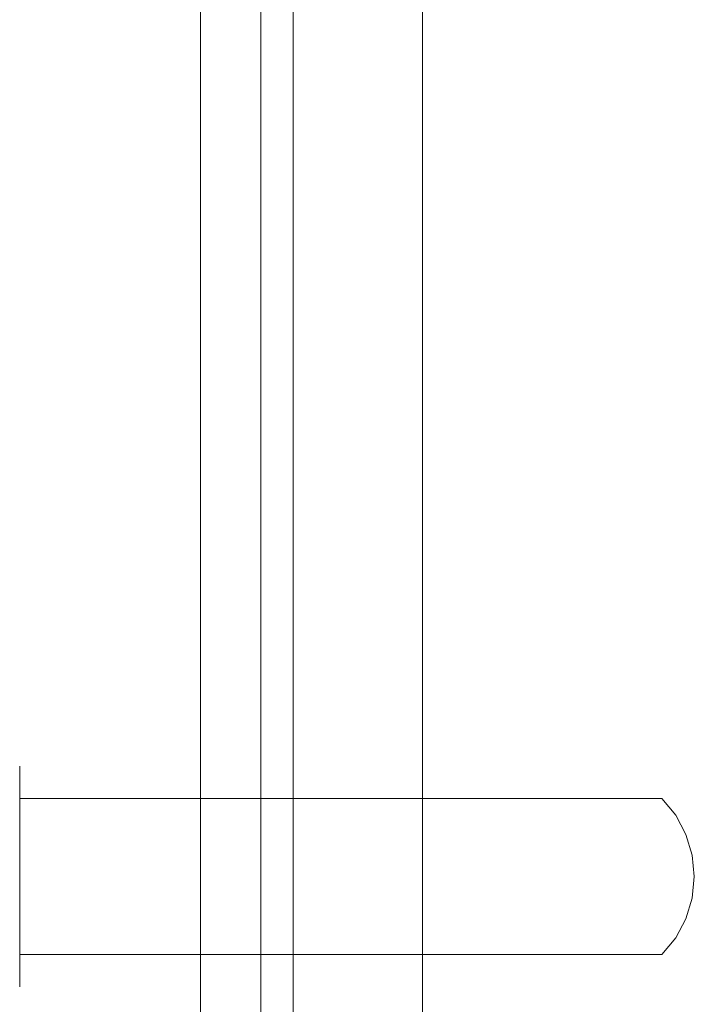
# Model space of a CAD drawing. Extents: x 0 to 804, y -801 to 0.
# Tile 9 of 11: x 737 to 804, y -701 to -603. Entities that reach past the tile are written whole.
import ezdxf

# ---------------------------------------------------------------- set-up
doc = ezdxf.new("R2010")
doc.units = 0
doc.header["$MEASUREMENT"] = 0
doc.layers.add('REA_CHROM', color=251, linetype='Continuous')
doc.layers.add('REA_SZKLO', color=252, linetype='Continuous')

msp = doc.modelspace()

# ---------------------------------------------------------------- linework, layer by layer
at = {"layer": 'REA_CHROM', "lineweight": 0}
for points, invisible_edges in [([(763.653, -758.097, 1861.763), (763.653, -758.097, 1897.659), (763.653, -48, 1897.659), (763.653, -48, 1861.763)], 11), ([(763.653, -758.097, 1861.763), (763.653, -48, 1861.763), (764.202, -48, 1860.312), (764.202, -758.646, 1860.312)], 11), ([(763.653, -48, 1897.659), (763.653, -758.097, 1897.659), (764.202, -758.646, 1899.11), (764.202, -48, 1899.11)], 11), ([(763.653, -758.097, 2.052), (763.653, -758.097, 37.948), (763.653, -48, 37.948), (763.653, -48, 2.052)], 11), ([(763.653, -758.097, 2.052), (763.653, -48, 2.052), (764.202, -48, 0.601), (764.202, -758.646, 0.601)], 11), ([(763.653, -48, 37.948), (763.653, -758.097, 37.948), (764.202, -758.646, 39.399), (764.202, -48, 39.399)], 11), ([(764.202, -758.646, 1860.312), (764.202, -48, 1860.312), (765.527, -48, 1859.711), (765.527, -759.971, 1859.711)], 15), ([(764.202, -48, 1899.11), (764.202, -758.646, 1899.11), (765.527, -759.971, 1899.711), (765.527, -48, 1899.711)], 15), ([(764.202, -758.646, 0.601), (764.202, -48, 0.601), (765.527, -48), (765.527, -759.971)], 15), ([(764.202, -48, 39.399), (764.202, -758.646, 39.399), (765.527, -759.971, 40), (765.527, -48, 40)], 15), ([(775.779, -770.223, 1859.711), (765.527, -759.971, 1859.711), (765.527, -48, 1859.711), (775.779, -48, 1859.711)], 11), ([(765.527, -759.971, 1899.711), (775.779, -770.223, 1899.711), (775.779, -48, 1899.711), (765.527, -48, 1899.711)], 11), ([(775.779, -770.223), (765.527, -759.971), (765.527, -48), (775.779, -48)], 11), ([(765.527, -759.971, 40), (775.779, -770.223, 40), (775.779, -48, 40), (765.527, -48, 40)], 11), ([(777.105, -48, 1860.312), (777.105, -771.548, 1860.312), (775.779, -770.223, 1859.711), (775.779, -48, 1859.711)], 15), ([(775.779, -48, 1899.711), (775.779, -770.223, 1899.711), (777.105, -771.548, 1899.11), (777.105, -48, 1899.11)], 11), ([(777.105, -48, 0.601), (777.105, -771.548, 0.601), (775.779, -770.223), (775.779, -48)], 15), ([(775.779, -48, 40), (775.779, -770.223, 40), (777.105, -771.548, 39.399), (777.105, -48, 39.399)], 11), ([(777.653, -48, 1861.763), (777.653, -772.097, 1861.763), (777.105, -771.548, 1860.312), (777.105, -48, 1860.312)], 11), ([(777.105, -48, 1899.11), (777.105, -771.548, 1899.11), (777.653, -772.097, 1897.659), (777.653, -48, 1897.659)], 15), ([(777.653, -48, 2.052), (777.653, -772.097, 2.052), (777.105, -771.548, 0.601), (777.105, -48, 0.601)], 11), ([(777.105, -48, 39.399), (777.105, -771.548, 39.399), (777.653, -772.097, 37.948), (777.653, -48, 37.948)], 15), ([(777.653, -772.097, 1897.659), (777.653, -772.097, 1861.763), (777.653, -48, 1861.763), (777.653, -48, 1897.659)], 11), ([(777.653, -772.097, 37.948), (777.653, -772.097, 2.052), (777.653, -48, 2.052), (777.653, -48, 37.948)], 11), ([(736.971, -677.199, 1049.536), (736.971, -678.036, 1053.745), (736.971, -677.41, 1051.682), (736.971, -677.199, 1049.536)], 9), ([(736.971, -678.036, 1045.326), (736.971, -677.199, 1049.536), (736.971, -677.41, 1047.39), (736.971, -678.036, 1045.326)], 9), ([(736.971, -678.036, 1045.326), (736.971, -678.036, 1053.745), (736.971, -677.199, 1049.536), (736.971, -678.036, 1045.326)], 15), ([(736.971, -677.41, 818.497), (736.971, -677.41, 822.789), (736.971, -677.199, 820.643), (736.971, -677.41, 818.497)], 9), ([(791.036, -677.41, 822.789), (793.182, -677.199, 820.643), (736.971, -677.199, 820.643), (736.971, -677.41, 822.789)], 15), ([(793.182, -677.199, 1049.536), (791.036, -677.41, 1047.39), (736.971, -677.41, 1047.39), (736.971, -677.199, 1049.536)], 15), ([(793.182, -677.199, 820.643), (795.328, -677.41, 818.497), (736.971, -677.41, 818.497), (736.971, -677.199, 820.643)], 15), ([(795.328, -677.41, 1051.682), (793.182, -677.199, 1049.536), (736.971, -677.199, 1049.536), (736.971, -677.41, 1051.682)], 15), ([(791.036, -677.41, 822.789), (791.036, -677.41, 1047.39), (793.182, -677.199, 1049.536), (793.182, -677.199, 820.643)], 15), ([(793.182, -677.199, 820.643), (793.182, -677.199, 1049.536), (795.328, -677.41, 1051.682), (795.328, -677.41, 818.497)], 15), ([(736.971, -677.41, 822.789), (736.971, -679.053, 826.754), (736.971, -678.036, 824.853), (736.971, -677.41, 822.789)], 9), ([(736.971, -679.053, 814.532), (736.971, -677.41, 818.497), (736.971, -678.036, 816.434), (736.971, -679.053, 814.532)], 9), ([(736.971, -677.41, 822.789), (736.971, -682.088, 829.789), (736.971, -679.053, 826.754), (736.971, -677.41, 822.789)], 15), ([(736.971, -679.053, 814.532), (736.971, -677.41, 822.789), (736.971, -677.41, 818.497), (736.971, -679.053, 814.532)], 15), ([(736.971, -677.41, 822.789), (736.971, -690.345, 831.432), (736.971, -682.088, 829.789), (736.971, -677.41, 822.789)], 15), ([(736.971, -686.053, 809.854), (736.971, -677.41, 822.789), (736.971, -679.053, 814.532), (736.971, -686.053, 809.854)], 15), ([(736.971, -686.053, 809.854), (736.971, -690.345, 831.432), (736.971, -677.41, 822.789), (736.971, -686.053, 809.854)], 15), ([(788.973, -678.036, 824.853), (791.036, -677.41, 822.789), (736.971, -677.41, 822.789), (736.971, -678.036, 824.853)], 15), ([(791.036, -677.41, 1047.39), (788.973, -678.036, 1045.326), (736.971, -678.036, 1045.326), (736.971, -677.41, 1047.39)], 15), ([(795.328, -677.41, 818.497), (797.392, -678.036, 816.434), (736.971, -678.036, 816.434), (736.971, -677.41, 818.497)], 15), ([(797.392, -678.036, 1053.745), (795.328, -677.41, 1051.682), (736.971, -677.41, 1051.682), (736.971, -678.036, 1053.745)], 15), ([(736.971, -678.036, 1053.745), (736.971, -680.421, 1057.314), (736.971, -679.053, 1055.647), (736.971, -678.036, 1053.745)], 9), ([(736.971, -680.421, 1041.757), (736.971, -678.036, 1045.326), (736.971, -679.053, 1043.424), (736.971, -680.421, 1041.757)], 9), ([(736.971, -678.036, 1053.745), (736.971, -683.989, 1059.698), (736.971, -680.421, 1057.314), (736.971, -678.036, 1053.745)], 15), ([(736.971, -683.989, 1039.373), (736.971, -678.036, 1045.326), (736.971, -680.421, 1041.757), (736.971, -683.989, 1039.373)], 15), ([(736.971, -678.036, 1053.745), (736.971, -692.408, 1059.698), (736.971, -683.989, 1059.698), (736.971, -678.036, 1053.745)], 15), ([(736.971, -683.989, 1039.373), (736.971, -678.036, 1053.745), (736.971, -678.036, 1045.326), (736.971, -683.989, 1039.373)], 15), ([(736.971, -683.989, 1039.373), (736.971, -692.408, 1059.698), (736.971, -678.036, 1053.745), (736.971, -683.989, 1039.373)], 15), ([(797.392, -678.036, 816.434), (799.293, -679.053, 814.532), (736.971, -679.053, 814.532), (736.971, -678.036, 816.434)], 15), ([(799.293, -679.053, 1055.647), (797.392, -678.036, 1053.745), (736.971, -678.036, 1053.745), (736.971, -679.053, 1055.647)], 15), ([(787.071, -679.053, 826.754), (788.973, -678.036, 824.853), (736.971, -678.036, 824.853), (736.971, -679.053, 826.754)], 15), ([(788.973, -678.036, 1045.326), (787.071, -679.053, 1043.424), (736.971, -679.053, 1043.424), (736.971, -678.036, 1045.326)], 15), ([(787.071, -679.053, 826.754), (787.071, -679.053, 1043.424), (788.973, -678.036, 1045.326), (788.973, -678.036, 824.853)], 15), ([(788.973, -678.036, 824.853), (788.973, -678.036, 1045.326), (791.036, -677.41, 1047.39), (791.036, -677.41, 822.789)], 15), ([(795.328, -677.41, 818.497), (795.328, -677.41, 1051.682), (797.392, -678.036, 1053.745), (797.392, -678.036, 816.434)], 15), ([(797.392, -678.036, 816.434), (797.392, -678.036, 1053.745), (799.293, -679.053, 1055.647), (799.293, -679.053, 814.532)], 15), ([(736.971, -679.053, 826.754), (736.971, -682.088, 829.789), (736.971, -680.421, 828.421), (736.971, -679.053, 826.754)], 9), ([(736.971, -682.088, 811.497), (736.971, -679.053, 814.532), (736.971, -680.421, 812.865), (736.971, -682.088, 811.497)], 9), ([(736.971, -686.053, 809.854), (736.971, -679.053, 814.532), (736.971, -682.088, 811.497), (736.971, -686.053, 809.854)], 15), ([(799.293, -679.053, 814.532), (800.96, -680.421, 812.865), (736.971, -680.421, 812.865), (736.971, -679.053, 814.532)], 13), ([(800.96, -680.421, 1057.314), (799.293, -679.053, 1055.647), (736.971, -679.053, 1055.647), (736.971, -680.421, 1057.314)], 7), ([(785.404, -680.421, 828.421), (787.071, -679.053, 826.754), (736.971, -679.053, 826.754), (736.971, -680.421, 828.421)], 15), ([(787.071, -679.053, 1043.424), (785.404, -680.421, 1041.757), (736.971, -680.421, 1041.757), (736.971, -679.053, 1043.424)], 15), ([(785.404, -680.421, 828.421), (785.404, -680.421, 1041.757), (787.071, -679.053, 1043.424), (787.071, -679.053, 826.754)], 15), ([(799.293, -679.053, 814.532), (799.293, -679.053, 1055.647), (800.96, -680.421, 1057.314), (800.96, -680.421, 812.865)], 11), ([(736.971, -680.421, 1057.314), (736.971, -683.989, 1059.698), (736.971, -682.088, 1058.682), (736.971, -680.421, 1057.314)], 9), ([(736.971, -683.989, 1039.373), (736.971, -680.421, 1041.757), (736.971, -682.088, 1040.389), (736.971, -683.989, 1039.373)], 13), ([(784.036, -682.088, 829.789), (785.404, -680.421, 828.421), (736.971, -680.421, 828.421), (736.971, -682.088, 829.789)], 13), ([(800.96, -680.421, 812.865), (802.328, -682.088, 811.497), (736.971, -682.088, 811.497), (736.971, -680.421, 812.865)], 15), ([(785.404, -680.421, 1041.757), (784.036, -682.088, 1040.389), (736.971, -682.088, 1040.389), (736.971, -680.421, 1041.757)], 7), ([(802.328, -682.088, 1058.682), (800.96, -680.421, 1057.314), (736.971, -680.421, 1057.314), (736.971, -682.088, 1058.682)], 15), ([(784.036, -682.088, 829.789), (784.036, -682.088, 1040.389), (785.404, -680.421, 1041.757), (785.404, -680.421, 828.421)], 11), ([(800.96, -680.421, 812.865), (800.96, -680.421, 1057.314), (802.328, -682.088, 1058.682), (802.328, -682.088, 811.497)], 5), ([(736.971, -682.088, 829.789), (736.971, -686.053, 831.432), (736.971, -683.989, 830.806), (736.971, -682.088, 829.789)], 11), ([(736.971, -686.053, 809.854), (736.971, -682.088, 811.497), (736.971, -683.989, 810.48), (736.971, -686.053, 809.854)], 9), ([(736.971, -682.088, 829.789), (736.971, -690.345, 831.432), (736.971, -686.053, 831.432), (736.971, -682.088, 829.789)], 15), ([(783.019, -683.989, 830.806), (784.036, -682.088, 829.789), (736.971, -682.088, 829.789), (736.971, -683.989, 830.806)], 15), ([(784.036, -682.088, 1040.389), (783.019, -683.989, 1039.373), (736.971, -683.989, 1039.373), (736.971, -682.088, 1040.389)], 15), ([(802.328, -682.088, 811.497), (803.345, -683.989, 810.48), (736.971, -683.989, 810.48), (736.971, -682.088, 811.497)], 15), ([(803.345, -683.989, 1059.698), (802.328, -682.088, 1058.682), (736.971, -682.088, 1058.682), (736.971, -683.989, 1059.698)], 15), ([(783.019, -683.989, 830.806), (783.019, -683.989, 1039.373), (784.036, -682.088, 1040.389), (784.036, -682.088, 829.789)], 15), ([(802.328, -682.088, 811.497), (802.328, -682.088, 1058.682), (803.345, -683.989, 1059.698), (803.345, -683.989, 810.48)], 5), ([(736.971, -688.199, 1038.536), (736.971, -683.989, 1039.373), (736.971, -686.053, 1038.747), (736.971, -688.199, 1038.536)], 9), ([(736.971, -683.989, 1059.698), (736.971, -688.199, 1060.535), (736.971, -686.053, 1060.324), (736.971, -683.989, 1059.698)], 9), ([(736.971, -692.408, 1039.373), (736.971, -683.989, 1039.373), (736.971, -688.199, 1038.536), (736.971, -692.408, 1039.373)], 15), ([(736.971, -683.989, 1059.698), (736.971, -692.408, 1059.698), (736.971, -688.199, 1060.535), (736.971, -683.989, 1059.698)], 15), ([(736.971, -698.362, 1045.326), (736.971, -683.989, 1039.373), (736.971, -692.408, 1039.373), (736.971, -698.362, 1045.326)], 15), ([(736.971, -692.408, 1059.698), (736.971, -683.989, 1039.373), (736.971, -698.362, 1045.326), (736.971, -692.408, 1059.698)], 15), ([(782.394, -686.053, 831.432), (783.019, -683.989, 830.806), (736.971, -683.989, 830.806), (736.971, -686.053, 831.432)], 15), ([(783.019, -683.989, 1039.373), (782.394, -686.053, 1038.747), (736.971, -686.053, 1038.747), (736.971, -683.989, 1039.373)], 15), ([(803.345, -683.989, 810.48), (803.971, -686.053, 809.854), (736.971, -686.053, 809.854), (736.971, -683.989, 810.48)], 15), ([(803.971, -686.053, 1060.324), (803.345, -683.989, 1059.698), (736.971, -683.989, 1059.698), (736.971, -686.053, 1060.324)], 15), ([(782.394, -686.053, 831.432), (782.394, -686.053, 1038.747), (783.019, -683.989, 1039.373), (783.019, -683.989, 830.806)], 15), ([(803.345, -683.989, 810.48), (803.345, -683.989, 1059.698), (803.971, -686.053, 1060.324), (803.971, -686.053, 809.854)], 5), ([(736.971, -686.053, 831.432), (736.971, -690.345, 831.432), (736.971, -688.199, 831.643), (736.971, -686.053, 831.432)], 9), ([(736.971, -690.345, 809.854), (736.971, -686.053, 809.854), (736.971, -688.199, 809.643), (736.971, -690.345, 809.854)], 9), ([(736.971, -694.31, 811.497), (736.971, -686.053, 809.854), (736.971, -690.345, 809.854), (736.971, -694.31, 811.497)], 15), ([(736.971, -698.987, 818.497), (736.971, -686.053, 809.854), (736.971, -694.31, 811.497), (736.971, -698.987, 818.497)], 15), ([(736.971, -690.345, 831.432), (736.971, -686.053, 809.854), (736.971, -698.987, 818.497), (736.971, -690.345, 831.432)], 15), ([(803.971, -686.053, 809.854), (804.182, -688.199, 809.643), (736.971, -688.199, 809.643), (736.971, -686.053, 809.854)], 15), ([(804.182, -688.199, 1060.535), (803.971, -686.053, 1060.324), (736.971, -686.053, 1060.324), (736.971, -688.199, 1060.535)], 15), ([(782.182, -688.199, 831.643), (782.394, -686.053, 831.432), (736.971, -686.053, 831.432), (736.971, -688.199, 831.643)], 15), ([(782.394, -686.053, 1038.747), (782.182, -688.199, 1038.536), (736.971, -688.199, 1038.536), (736.971, -686.053, 1038.747)], 15), ([(782.182, -688.199, 831.643), (782.182, -688.199, 1038.536), (782.394, -686.053, 1038.747), (782.394, -686.053, 831.432)], 15), ([(803.971, -686.053, 809.854), (803.971, -686.053, 1060.324), (804.182, -688.199, 1060.535), (804.182, -688.199, 809.643)], 5), ([(736.971, -692.408, 1039.373), (736.971, -688.199, 1038.536), (736.971, -690.345, 1038.747), (736.971, -692.408, 1039.373)], 9), ([(736.971, -688.199, 1060.535), (736.971, -692.408, 1059.698), (736.971, -690.345, 1060.324), (736.971, -688.199, 1060.535)], 9), ([(782.394, -690.345, 831.432), (782.182, -688.199, 831.643), (736.971, -688.199, 831.643), (736.971, -690.345, 831.432)], 15), ([(782.182, -688.199, 1038.536), (782.394, -690.345, 1038.747), (736.971, -690.345, 1038.747), (736.971, -688.199, 1038.536)], 15), ([(804.182, -688.199, 809.643), (803.971, -690.345, 809.854), (736.971, -690.345, 809.854), (736.971, -688.199, 809.643)], 15), ([(803.971, -690.345, 1060.324), (804.182, -688.199, 1060.535), (736.971, -688.199, 1060.535), (736.971, -690.345, 1060.324)], 15), ([(782.394, -690.345, 831.432), (782.394, -690.345, 1038.747), (782.182, -688.199, 1038.536), (782.182, -688.199, 831.643)], 15), ([(804.182, -688.199, 809.643), (804.182, -688.199, 1060.535), (803.971, -690.345, 1060.324), (803.971, -690.345, 809.854)], 5), ([(736.971, -694.31, 811.497), (736.971, -690.345, 809.854), (736.971, -692.408, 810.48), (736.971, -694.31, 811.497)], 9), ([(736.971, -690.345, 831.432), (736.971, -694.31, 829.789), (736.971, -692.408, 830.806), (736.971, -690.345, 831.432)], 9), ([(736.971, -690.345, 831.432), (736.971, -697.345, 826.754), (736.971, -694.31, 829.789), (736.971, -690.345, 831.432)], 15), ([(736.971, -690.345, 831.432), (736.971, -698.987, 818.497), (736.971, -697.345, 826.754), (736.971, -690.345, 831.432)], 15), ([(783.019, -692.408, 830.806), (782.394, -690.345, 831.432), (736.971, -690.345, 831.432), (736.971, -692.408, 830.806)], 15), ([(782.394, -690.345, 1038.747), (783.019, -692.408, 1039.373), (736.971, -692.408, 1039.373), (736.971, -690.345, 1038.747)], 15), ([(803.971, -690.345, 809.854), (803.345, -692.408, 810.48), (736.971, -692.408, 810.48), (736.971, -690.345, 809.854)], 15), ([(803.345, -692.408, 1059.698), (803.971, -690.345, 1060.324), (736.971, -690.345, 1060.324), (736.971, -692.408, 1059.698)], 15), ([(783.019, -692.408, 830.806), (783.019, -692.408, 1039.373), (782.394, -690.345, 1038.747), (782.394, -690.345, 831.432)], 15), ([(803.971, -690.345, 809.854), (803.971, -690.345, 1060.324), (803.345, -692.408, 1059.698), (803.345, -692.408, 810.48)], 5), ([(802.328, -694.31, 1058.682), (803.345, -692.408, 1059.698), (736.971, -692.408, 1059.698), (736.971, -694.31, 1058.682)], 11), ([(736.971, -695.977, 1041.757), (736.971, -692.408, 1039.373), (736.971, -694.31, 1040.389), (736.971, -695.977, 1041.757)], 9), ([(736.971, -692.408, 1059.698), (736.971, -695.977, 1057.314), (736.971, -694.31, 1058.682), (736.971, -692.408, 1059.698)], 13), ([(736.971, -698.362, 1045.326), (736.971, -692.408, 1039.373), (736.971, -695.977, 1041.757), (736.971, -698.362, 1045.326)], 15), ([(736.971, -692.408, 1059.698), (736.971, -698.362, 1053.745), (736.971, -695.977, 1057.314), (736.971, -692.408, 1059.698)], 15), ([(736.971, -692.408, 1059.698), (736.971, -698.362, 1045.326), (736.971, -698.362, 1053.745), (736.971, -692.408, 1059.698)], 15), ([(784.036, -694.31, 829.789), (783.019, -692.408, 830.806), (736.971, -692.408, 830.806), (736.971, -694.31, 829.789)], 15), ([(783.019, -692.408, 1039.373), (784.036, -694.31, 1040.389), (736.971, -694.31, 1040.389), (736.971, -692.408, 1039.373)], 15), ([(803.345, -692.408, 810.48), (802.328, -694.31, 811.497), (736.971, -694.31, 811.497), (736.971, -692.408, 810.48)], 15), ([(784.036, -694.31, 829.789), (784.036, -694.31, 1040.389), (783.019, -692.408, 1039.373), (783.019, -692.408, 830.806)], 15), ([(803.345, -692.408, 810.48), (803.345, -692.408, 1059.698), (802.328, -694.31, 1058.682), (802.328, -694.31, 811.497)], 5), ([(736.971, -697.345, 814.532), (736.971, -694.31, 811.497), (736.971, -695.977, 812.865), (736.971, -697.345, 814.532)], 9), ([(736.971, -694.31, 829.789), (736.971, -697.345, 826.754), (736.971, -695.977, 828.421), (736.971, -694.31, 829.789)], 11), ([(736.971, -698.987, 818.497), (736.971, -694.31, 811.497), (736.971, -697.345, 814.532), (736.971, -698.987, 818.497)], 15), ([(802.328, -694.31, 811.497), (800.96, -695.977, 812.865), (736.971, -695.977, 812.865), (736.971, -694.31, 811.497)], 13), ([(785.404, -695.977, 828.421), (784.036, -694.31, 829.789), (736.971, -694.31, 829.789), (736.971, -695.977, 828.421)], 15), ([(800.96, -695.977, 1057.314), (802.328, -694.31, 1058.682), (736.971, -694.31, 1058.682), (736.971, -695.977, 1057.314)], 7), ([(784.036, -694.31, 1040.389), (785.404, -695.977, 1041.757), (736.971, -695.977, 1041.757), (736.971, -694.31, 1040.389)], 15), ([(785.404, -695.977, 828.421), (785.404, -695.977, 1041.757), (784.036, -694.31, 1040.389), (784.036, -694.31, 829.789)], 15), ([(802.328, -694.31, 811.497), (802.328, -694.31, 1058.682), (800.96, -695.977, 1057.314), (800.96, -695.977, 812.865)], 1), ([(787.071, -697.345, 826.754), (785.404, -695.977, 828.421), (736.971, -695.977, 828.421), (736.971, -697.345, 826.754)], 9), ([(736.971, -698.362, 1045.326), (736.971, -695.977, 1041.757), (736.971, -697.345, 1043.424), (736.971, -698.362, 1045.326)], 9), ([(736.971, -695.977, 1057.314), (736.971, -698.362, 1053.745), (736.971, -697.345, 1055.647), (736.971, -695.977, 1057.314)], 9), ([(785.404, -695.977, 1041.757), (787.071, -697.345, 1043.424), (736.971, -697.345, 1043.424), (736.971, -695.977, 1041.757)], 7), ([(800.96, -695.977, 812.865), (799.293, -697.345, 814.532), (736.971, -697.345, 814.532), (736.971, -695.977, 812.865)], 15), ([(799.293, -697.345, 1055.647), (800.96, -695.977, 1057.314), (736.971, -695.977, 1057.314), (736.971, -697.345, 1055.647)], 15), ([(787.071, -697.345, 826.754), (787.071, -697.345, 1043.424), (785.404, -695.977, 1041.757), (785.404, -695.977, 828.421)], 11), ([(800.96, -695.977, 812.865), (800.96, -695.977, 1057.314), (799.293, -697.345, 1055.647), (799.293, -697.345, 814.532)], 15), ([(736.971, -698.987, 818.497), (736.971, -697.345, 814.532), (736.971, -698.362, 816.434), (736.971, -698.987, 818.497)], 9), ([(736.971, -697.345, 826.754), (736.971, -698.987, 822.789), (736.971, -698.362, 824.853), (736.971, -697.345, 826.754)], 9), ([(736.971, -697.345, 826.754), (736.971, -698.987, 818.497), (736.971, -698.987, 822.789), (736.971, -697.345, 826.754)], 15), ([(799.293, -697.345, 814.532), (797.392, -698.362, 816.434), (736.971, -698.362, 816.434), (736.971, -697.345, 814.532)], 15), ([(797.392, -698.362, 1053.745), (799.293, -697.345, 1055.647), (736.971, -697.345, 1055.647), (736.971, -698.362, 1053.745)], 15), ([(788.973, -698.362, 824.853), (787.071, -697.345, 826.754), (736.971, -697.345, 826.754), (736.971, -698.362, 824.853)], 15), ([(787.071, -697.345, 1043.424), (788.973, -698.362, 1045.326), (736.971, -698.362, 1045.326), (736.971, -697.345, 1043.424)], 15), ([(788.973, -698.362, 824.853), (788.973, -698.362, 1045.326), (787.071, -697.345, 1043.424), (787.071, -697.345, 826.754)], 15), ([(799.293, -697.345, 814.532), (799.293, -697.345, 1055.647), (797.392, -698.362, 1053.745), (797.392, -698.362, 816.434)], 15), ([(736.971, -699.199, 1049.536), (736.971, -698.362, 1045.326), (736.971, -698.987, 1047.39), (736.971, -699.199, 1049.536)], 9), ([(736.971, -698.362, 1053.745), (736.971, -699.199, 1049.536), (736.971, -698.987, 1051.682), (736.971, -698.362, 1053.745)], 9), ([(736.971, -698.362, 1053.745), (736.971, -698.362, 1045.326), (736.971, -699.199, 1049.536), (736.971, -698.362, 1053.745)], 15), ([(797.392, -698.362, 816.434), (795.328, -698.987, 818.497), (736.971, -698.987, 818.497), (736.971, -698.362, 816.434)], 15), ([(795.328, -698.987, 1051.682), (797.392, -698.362, 1053.745), (736.971, -698.362, 1053.745), (736.971, -698.987, 1051.682)], 15), ([(791.036, -698.987, 822.789), (788.973, -698.362, 824.853), (736.971, -698.362, 824.853), (736.971, -698.987, 822.789)], 15), ([(788.973, -698.362, 1045.326), (791.036, -698.987, 1047.39), (736.971, -698.987, 1047.39), (736.971, -698.362, 1045.326)], 15), ([(791.036, -698.987, 822.789), (791.036, -698.987, 1047.39), (788.973, -698.362, 1045.326), (788.973, -698.362, 824.853)], 15), ([(797.392, -698.362, 816.434), (797.392, -698.362, 1053.745), (795.328, -698.987, 1051.682), (795.328, -698.987, 818.497)], 15), ([(736.971, -698.987, 822.789), (736.971, -698.987, 818.497), (736.971, -699.199, 820.643), (736.971, -698.987, 822.789)], 9), ([(795.328, -698.987, 818.497), (793.182, -699.199, 820.643), (736.971, -699.199, 820.643), (736.971, -698.987, 818.497)], 15), ([(793.182, -699.199, 1049.536), (795.328, -698.987, 1051.682), (736.971, -698.987, 1051.682), (736.971, -699.199, 1049.536)], 15), ([(793.182, -699.199, 820.643), (791.036, -698.987, 822.789), (736.971, -698.987, 822.789), (736.971, -699.199, 820.643)], 15), ([(791.036, -698.987, 1047.39), (793.182, -699.199, 1049.536), (736.971, -699.199, 1049.536), (736.971, -698.987, 1047.39)], 15), ([(793.182, -699.199, 820.643), (793.182, -699.199, 1049.536), (791.036, -698.987, 1047.39), (791.036, -698.987, 822.789)], 15), ([(795.328, -698.987, 818.497), (795.328, -698.987, 1051.682), (793.182, -699.199, 1049.536), (793.182, -699.199, 820.643)], 15)]:
    msp.add_3dface(points, dxfattribs=dict(at, invisible_edges=invisible_edges))
at = {"layer": 'REA_SZKLO', "lineweight": 0}
msp.add_3dface([(760.981, -388.937, 1859.711), (754.981, -388.937, 1859.711), (754.981, -747.078, 1859.711), (760.981, -747.078, 1859.711)], dxfattribs=at)
for points, invisible_edges in [([(754.981, -747.078, 1859.711), (754.981, -388.937, 1859.711), (754.981, -388.937, 40), (754.981, -747.078, 40)], 11), ([(754.981, -747.078, 40), (754.981, -388.937, 40), (760.981, -388.937, 40), (760.981, -747.078, 40)], 15), ([(760.981, -388.937, 1859.711), (760.981, -747.078, 1859.711), (760.981, -747.078, 40), (760.981, -388.937, 40)], 9)]:
    msp.add_3dface(points, dxfattribs=dict(at, invisible_edges=invisible_edges))

doc.saveas('drawing.dxf')
